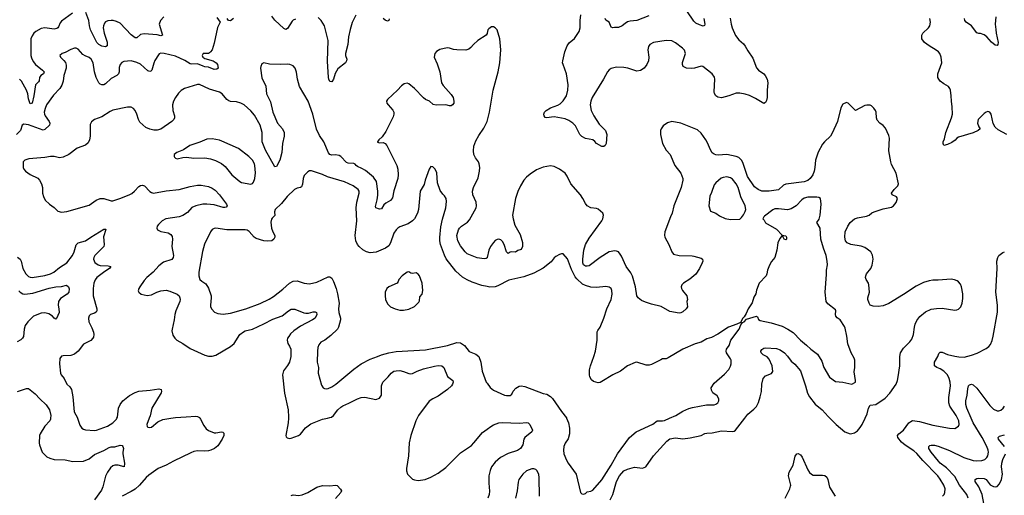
# Model space of a CAD drawing. Header units: inches. Extents: x 1771504 to 1971212, y 471788 to 643615.
# Tile 177 of 256: x 1814915 to 1825628, y 579159 to 584339. Entities that reach past the tile are written whole.
import ezdxf

# ---------------------------------------------------------------- set-up
doc = ezdxf.new("R2010")
doc.units = ezdxf.units.IN
doc.header["$MEASUREMENT"] = 0
for name, color, linetype in [('B8517', 7, 'Continuous'), ('B8518', 7, 'Continuous'), ('B8527', 7, 'Continuous'), ('B8528', 7, 'Continuous')]:
    doc.layers.add(name, color=color, linetype=linetype)

msp = doc.modelspace()

# ---------------------------------------------------------------- linework, layer by layer
at = {"layer": 'B8517', "color": 5}
for points, elevation in [([(1815251, 580000), (1815251, 579990), (1815244, 579970), (1815188, 579912), (1815138, 579830), (1815132, 579810), (1815129, 579729), (1815130, 579710), (1815159, 579630), (1815210, 579579), (1815243, 579563), (1815290, 579549), (1815410, 579547), (1815494, 579526), (1815610, 579533), (1815670, 579557), (1815730, 579603), (1815831, 579649), (1815890, 579681), (1815910, 579687), (1815952, 579688), (1816010, 579707), (1816030, 579701), (1816037, 579690), (1816045, 579670), (1816036, 579630), (1816037, 579610), (1816056, 579510), (1816051, 579469), (1815988, 579488), (1815950, 579488), (1815930, 579482), (1815902, 579458), (1815870, 579410), (1815850, 579367), (1815821, 579250), (1815805, 579215), (1815730, 579110)], 560), ([(1815545, 580000), (1815570, 579923), (1815590, 579890), (1815610, 579878), (1815630, 579872), (1815730, 579865), (1815751, 579869), (1815870, 579912), (1815929, 579950), (1815970, 579990), (1815974, 580000)], 580), ([(1816875, 580000), (1816883, 579990), (1816918, 579918), (1816945, 579885), (1816970, 579866), (1817030, 579839), (1817050, 579838), (1817111, 579851), (1817127, 579847), (1817136, 579836), (1817138, 579810), (1817118, 579770), (1817070, 579698), (1817035, 579670), (1816995, 579650), (1816970, 579644), (1816930, 579639), (1816850, 579643), (1816810, 579636), (1816777, 579623), (1816589, 579531), (1816510, 579487), (1816423, 579450), (1816321, 579379), (1816290, 579353), (1816218, 579270), (1816172, 579228), (1816130, 579201), (1816030, 579151)], 580), ([(1816324, 580000), (1816298, 579930), (1816302, 579910), (1816310, 579903), (1816330, 579897), (1816350, 579903), (1816419, 579961), (1816474, 579986), (1816558, 580000)], 580), ([(1817840, 580000), (1817836, 579950), (1817811, 579811), (1817815, 579795), (1817825, 579785), (1817850, 579779), (1817870, 579780), (1817950, 579810), (1817970, 579826), (1818026, 579894), (1818082, 579938), (1818210, 579989), (1818266, 580000)], 620), ([(1819240, 580000), (1819225, 579970), (1819170, 579810), (1819152, 579730), (1819146, 579590), (1819124, 579450), (1819125, 579425), (1819136, 579390), (1819151, 579370), (1819190, 579337), (1819210, 579327), (1819250, 579322), (1819327, 579333), (1819390, 579356), (1819470, 579400), (1819550, 579461), (1819710, 579622), (1819830, 579703), (1819858, 579730), (1819950, 579842), (1820000, 579879)], 620), ([(1817870, 579158), (1817890, 579164), (1817950, 579159), (1817990, 579163), (1818050, 579190), (1818150, 579249), (1818210, 579266), (1818290, 579264), (1818351, 579271), (1818370, 579265), (1818407, 579227), (1818416, 579210), (1818411, 579190), (1818350, 579124)], 580)]:
    msp.add_lwpolyline(points, dxfattribs=dict(at, elevation=elevation))
at = {"layer": 'B8518', "color": 5}
for points, elevation in [([(1817061, 584361), (1817095, 584310), (1817067, 584253), (1817030, 584083), (1817008, 584010), (1816993, 583987), (1816981, 583979), (1816970, 583972), (1816910, 583971), (1816901, 583950), (1816909, 583930), (1816930, 583917), (1817019, 583890), (1817053, 583870), (1817066, 583850), (1817076, 583810), (1817062, 583798), (1817030, 583795), (1816970, 583822), (1816930, 583825), (1816910, 583832), (1816850, 583859), (1816790, 583854), (1816770, 583857), (1816713, 583893), (1816610, 583940), (1816488, 583972), (1816450, 583974), (1816433, 583967), (1816424, 583956), (1816387, 583893), (1816374, 583866), (1816353, 583790), (1816341, 583779), (1816330, 583773), (1816310, 583781), (1816230, 583853), (1816190, 583874), (1816130, 583889), (1816050, 583882), (1816027, 583873), (1816007, 583850), (1815996, 583816), (1815996, 583770), (1815990, 583750), (1815981, 583739), (1815971, 583729), (1815910, 583697), (1815850, 583640), (1815830, 583630), (1815810, 583629), (1815790, 583636), (1815777, 583650), (1815748, 583710), (1815730, 583770), (1815714, 583870), (1815693, 583910), (1815670, 583928), (1815626, 583946), (1815601, 583961), (1815550, 584018), (1815530, 584029), (1815510, 584029), (1815470, 584014), (1815410, 583981), (1815378, 583970), (1815352, 583950), (1815361, 583930), (1815395, 583895), (1815412, 583872), (1815422, 583842), (1815421, 583810), (1815395, 583730), (1815389, 583670), (1815375, 583625), (1815351, 583590), (1815283, 583517), (1815208, 583412), (1815191, 583370), (1815182, 583330), (1815184, 583310), (1815192, 583290), (1815235, 583230), (1815244, 583210), (1815241, 583190), (1815190, 583141), (1815170, 583134), (1815010, 583195), (1814961, 583199), (1814944, 583190), (1814923, 583130), (1814881, 583090)], 580), ([(1815490, 584411), (1815370, 584322), (1815357, 584303), (1815339, 584261), (1815331, 584249), (1815319, 584241), (1815290, 584235), (1815190, 584248), (1815150, 584242), (1815090, 584209), (1815069, 584191), (1815050, 584164), (1815038, 584130), (1815036, 584104), (1815038, 583950), (1815043, 583923), (1815062, 583882), (1815087, 583850), (1815162, 583790), (1815180, 583770), (1815175, 583750), (1815145, 583730), (1815130, 583710), (1815127, 583673), (1815120, 583660), (1815089, 583630), (1815070, 583509), (1815050, 583430), (1815030, 583423), (1815010, 583476), (1815003, 583530), (1814990, 583570), (1814934, 583670), (1814915, 583690)], 560), ([(1816485, 584370), (1816449, 584331), (1816433, 584290), (1816470, 584169), (1816450, 584164), (1816412, 584172), (1816270, 584184), (1816230, 584176), (1816190, 584142), (1816170, 584140), (1816130, 584173), (1816010, 584299), (1815970, 584318), (1815932, 584328), (1815909, 584331), (1815874, 584326), (1815850, 584314), (1815839, 584301), (1815827, 584273), (1815825, 584250), (1815834, 584190), (1815868, 584092), (1815866, 584054), (1815850, 584043), (1815810, 584050), (1815775, 584070), (1815754, 584090), (1815687, 584227), (1815674, 584270), (1815668, 584330), (1815636, 584416)], 560), ([(1817915, 584345), (1817890, 584332), (1817879, 584321), (1817830, 584242), (1817810, 584232), (1817790, 584242), (1817692, 584332), (1817657, 584377)], 580), ([(1818572, 584388), (1818534, 584306), (1818510, 584230), (1818494, 584150), (1818485, 584070), (1818461, 583970), (1818461, 583950), (1818474, 583910), (1818472, 583890), (1818460, 583870), (1818375, 583805), (1818347, 583753), (1818330, 583689), (1818310, 583660), (1818290, 583664), (1818279, 583690), (1818276, 583710), (1818266, 583886), (1818270, 584110), (1818230, 584270), (1818196, 584330), (1818163, 584363)], 580), ([(1817241, 584350), (1817210, 584327), (1817186, 584330), (1817174, 584350)], 580), ([(1818934, 584346), (1818930, 584329), (1818916, 584324), (1818890, 584332), (1818870, 584352)], 580), ([(1820000, 584189), (1819990, 584169), (1819899, 584110), (1819854, 584070), (1819825, 584035), (1819802, 584018), (1819770, 584008), (1819670, 584010), (1819634, 584014), (1819591, 584029), (1819568, 584032), (1819486, 584014), (1819450, 583993), (1819431, 583970), (1819424, 583930), (1819458, 583858), (1819487, 583770), (1819506, 583650), (1819522, 583622), (1819610, 583522), (1819630, 583490), (1819640, 583450), (1819638, 583430), (1819626, 583410), (1819610, 583401), (1819590, 583400), (1819550, 583410), (1819448, 583408), (1819414, 583414), (1819375, 583450), (1819330, 583471), (1819310, 583487), (1819210, 583590), (1819150, 583639), (1819130, 583649), (1819100, 583640), (1819070, 583617), (1819027, 583570), (1818918, 583470), (1818905, 583450), (1818911, 583430), (1818924, 583410), (1818975, 583355), (1818986, 583330), (1818987, 583310), (1818978, 583282), (1818900, 583120), (1818858, 583062), (1818824, 583030), (1818809, 583009), (1818810, 583005), (1818830, 582999), (1818870, 583002), (1818890, 582991), (1818910, 582967), (1819020, 582750), (1819030, 582710), (1819034, 582650), (1819030, 582609), (1818986, 582474), (1818970, 582399), (1818950, 582370), (1818899, 582341), (1818878, 582322), (1818850, 582279), (1818830, 582277), (1818790, 582289), (1818785, 582305), (1818804, 582376), (1818812, 582428), (1818812, 582470), (1818796, 582576), (1818765, 582625), (1818676, 582696), (1818639, 582719), (1818590, 582741), (1818576, 582750), (1818566, 582766), (1818551, 582771), (1818490, 582776), (1818470, 582783), (1818410, 582847), (1818390, 582859), (1818350, 582867), (1818310, 582864), (1818290, 582872), (1818275, 582890), (1818226, 583010), (1818178, 583078), (1818145, 583145), (1818106, 583310), (1818053, 583450), (1817961, 583610), (1817937, 583690), (1817926, 583766), (1817912, 583810), (1817890, 583835), (1817855, 583850), (1817834, 583854), (1817750, 583850), (1817635, 583855), (1817570, 583869), (1817550, 583858), (1817539, 583830), (1817537, 583810), (1817550, 583705), (1817594, 583614), (1817602, 583530), (1817643, 583443), (1817668, 583330), (1817722, 583210), (1817775, 583150), (1817794, 583110), (1817794, 583070), (1817776, 582990), (1817767, 582893), (1817745, 582810), (1817710, 582738), (1817690, 582735), (1817590, 582916), (1817555, 583010), (1817553, 583110), (1817530, 583190), (1817470, 583298), (1817430, 583346), (1817356, 583410), (1817322, 583430), (1817275, 583445), (1817210, 583448), (1817190, 583454), (1817170, 583470), (1817120, 583530), (1817090, 583550), (1816982, 583582), (1816870, 583633), (1816850, 583633), (1816710, 583590), (1816673, 583567), (1816642, 583538), (1816609, 583490), (1816589, 583450), (1816577, 583410), (1816580, 583350), (1816601, 583290), (1816601, 583270), (1816593, 583250), (1816572, 583228), (1816452, 583148), (1816410, 583134), (1816376, 583136), (1816330, 583145), (1816286, 583166), (1816224, 583224), (1816209, 583250), (1816190, 583311), (1816170, 583348), (1816152, 583372), (1816130, 583385), (1816090, 583385), (1815930, 583355), (1815900, 583340), (1815810, 583280), (1815728, 583250), (1815695, 583225), (1815683, 583197), (1815681, 583179), (1815681, 583070), (1815675, 583030), (1815661, 582999), (1815630, 582972), (1815539, 582941), (1815450, 582871), (1815390, 582840), (1815350, 582835), (1815290, 582847), (1815250, 582849), (1815190, 582839), (1815016, 582824), (1814971, 582810), (1814953, 582790), (1814952, 582730), (1814960, 582710), (1814979, 582690), (1815031, 582651), (1815111, 582611), (1815130, 582590), (1815154, 582550), (1815162, 582510), (1815162, 582450), (1815173, 582413), (1815194, 582374), (1815241, 582330), (1815292, 582292), (1815330, 582253), (1815370, 582241), (1815430, 582250), (1815670, 582318), (1815747, 582373), (1815790, 582390), (1815831, 582391), (1815910, 582367), (1815930, 582367), (1816006, 582390), (1816108, 582430), (1816135, 582445), (1816166, 582470), (1816210, 582522), (1816230, 582533), (1816250, 582536), (1816274, 582530), (1816330, 582468), (1816350, 582455), (1816370, 582449), (1816510, 582475), (1816650, 582489), (1816770, 582521), (1816850, 582535), (1816890, 582538), (1816970, 582521), (1817010, 582504), (1817041, 582481), (1817090, 582430), (1817164, 582330), (1817171, 582310), (1817163, 582297), (1817148, 582292), (1817130, 582295), (1817030, 582323), (1816950, 582331), (1816909, 582329), (1816830, 582312), (1816790, 582294), (1816742, 582238), (1816690, 582205), (1816650, 582191), (1816507, 582170), (1816466, 582150), (1816424, 582110), (1816411, 582090), (1816408, 582070), (1816416, 582050), (1816450, 582033), (1816530, 582017), (1816559, 581999), (1816576, 581976), (1816579, 581950), (1816570, 581870), (1816589, 581771), (1816585, 581750), (1816570, 581728), (1816481, 581699), (1816430, 581660), (1816369, 581591), (1816299, 581530), (1816270, 581497), (1816222, 581430), (1816211, 581410), (1816205, 581385), (1816211, 581370), (1816238, 581350), (1816304, 581336), (1816350, 581344), (1816409, 581371), (1816450, 581385), (1816510, 581394), (1816550, 581384), (1816630, 581350), (1816650, 581330), (1816658, 581310), (1816660, 581290), (1816656, 581270), (1816614, 581170), (1816603, 581130), (1816595, 581070), (1816573, 580970), (1816572, 580950), (1816583, 580903), (1816603, 580870), (1816624, 580850), (1816690, 580814), (1816770, 580758), (1816930, 580685), (1816970, 580674), (1817010, 580673), (1817050, 580684), (1817210, 580780), (1817250, 580812), (1817311, 580909), (1817350, 580941), (1817370, 580950), (1817450, 580970), (1817570, 581025), (1817670, 581079), (1817770, 581113), (1817841, 581170), (1817870, 581185), (1817910, 581185), (1818006, 581146), (1818030, 581142), (1818057, 581143), (1818110, 581158), (1818130, 581159), (1818145, 581150), (1818147, 581130), (1818130, 581090), (1818101, 581070), (1817970, 581003), (1817899, 580950), (1817863, 580917), (1817843, 580890), (1817830, 580870), (1817825, 580850), (1817832, 580812), (1817850, 580784), (1817864, 580750), (1817865, 580670), (1817851, 580609), (1817830, 580574), (1817784, 580516), (1817776, 580470), (1817796, 580270), (1817837, 580090), (1817841, 580010), (1817840, 580000)], 620), ([(1820000, 581747), (1819990, 581737), (1819970, 581733), (1819894, 581746), (1819785, 581790), (1819761, 581810), (1819710, 581875), (1819681, 581930), (1819670, 581990), (1819691, 582050), (1819702, 582070), (1819721, 582090), (1819786, 582134), (1819810, 582160), (1819880, 582290), (1819887, 582310), (1819882, 582350), (1819846, 582430), (1819843, 582470), (1819852, 582510), (1819903, 582617), (1819919, 582690), (1819922, 582730), (1819914, 582770), (1819906, 582790), (1819873, 582833), (1819858, 582870), (1819852, 582910), (1819858, 582962), (1819879, 583021), (1819910, 583077), (1819964, 583156), (1820000, 583229)], 620), ([(1820000, 581432), (1819944, 581444), (1819839, 581479), (1819784, 581504), (1819734, 581534), (1819660, 581600), (1819556, 581736), (1819536, 581776), (1819494, 581890), (1819488, 581930), (1819488, 581968), (1819497, 582083), (1819515, 582165), (1819552, 582290), (1819560, 582360), (1819554, 582390), (1819539, 582419), (1819518, 582438), (1819490, 582478), (1819461, 582561), (1819452, 582670), (1819435, 582710), (1819410, 582737), (1819390, 582739), (1819369, 582711), (1819327, 582590), (1819316, 582544), (1819274, 582470), (1819256, 582270), (1819243, 582230), (1819210, 582170), (1819190, 582148), (1819143, 582117), (1819050, 582082), (1819030, 582070), (1819010, 582050), (1818987, 582013), (1818950, 581910), (1818930, 581876), (1818896, 581850), (1818794, 581806), (1818730, 581801), (1818690, 581811), (1818650, 581831), (1818607, 581867), (1818592, 581890), (1818573, 581930), (1818565, 581990), (1818582, 582150), (1818576, 582290), (1818583, 582350), (1818609, 582450), (1818609, 582470), (1818598, 582490), (1818545, 582530), (1818450, 582572), (1818266, 582626), (1818210, 582654), (1818090, 582692), (1818070, 582692), (1818050, 582683), (1818010, 582643), (1817999, 582610), (1817993, 582547), (1817981, 582519), (1817970, 582510), (1817936, 582504), (1817906, 582490), (1817826, 582414), (1817762, 582338), (1817694, 582270), (1817686, 582246), (1817690, 582206), (1817661, 582179), (1817654, 582166), (1817648, 582132), (1817654, 582070), (1817668, 582028), (1817691, 581990), (1817691, 581970), (1817681, 581950), (1817658, 581930), (1817613, 581927), (1817570, 581932), (1817490, 581955), (1817466, 581970), (1817412, 582032), (1817390, 582045), (1817370, 582050), (1817170, 582050), (1817050, 582067), (1817030, 582064), (1817010, 582053), (1816991, 582030), (1816927, 581893), (1816904, 581816), (1816864, 581590), (1816863, 581550), (1816876, 581510), (1816897, 581490), (1816942, 581462), (1816970, 581416), (1816998, 581330), (1817000, 581310), (1816990, 581230), (1816993, 581213), (1817005, 581185), (1817035, 581155), (1817070, 581139), (1817130, 581131), (1817210, 581142), (1817374, 581190), (1817533, 581247), (1817630, 581295), (1817675, 581325), (1817777, 581403), (1817850, 581470), (1817890, 581490), (1817934, 581494), (1818010, 581470), (1818070, 581462), (1818150, 581482), (1818270, 581539), (1818290, 581537), (1818310, 581523), (1818330, 581486), (1818359, 581410), (1818374, 581354), (1818393, 581250), (1818385, 581190), (1818386, 581150), (1818406, 581090), (1818406, 581070), (1818384, 580990), (1818372, 580968), (1818302, 580898), (1818234, 580850), (1818190, 580826), (1818170, 580797), (1818160, 580770), (1818155, 580730), (1818153, 580610), (1818167, 580550), (1818164, 580490), (1818198, 580358), (1818216, 580330), (1818230, 580321), (1818250, 580319), (1818270, 580323), (1818310, 580340), (1818355, 580370), (1818550, 580533), (1818630, 580590), (1818730, 580642), (1818810, 580670), (1818850, 580690), (1818930, 580712), (1819010, 580724), (1819330, 580743), (1819570, 580789), (1819670, 580824), (1819710, 580819), (1819753, 580790), (1819804, 580724), (1819877, 580697), (1819911, 580671), (1819934, 580610), (1819948, 580510), (1819990, 580392), (1820000, 580379)], 640), ([(1814890, 581753), (1814920, 581730), (1814932, 581710), (1814951, 581630), (1814984, 581570), (1815010, 581543), (1815030, 581533), (1815050, 581530), (1815190, 581552), (1815250, 581570), (1815286, 581590), (1815350, 581640), (1815430, 581691), (1815491, 581770), (1815509, 581810), (1815530, 581888), (1815550, 581910), (1815630, 581931), (1815690, 581972), (1815830, 582056), (1815850, 582057), (1815854, 582054), (1815827, 581973), (1815835, 581890), (1815830, 581870), (1815734, 581770), (1815722, 581750), (1815720, 581730), (1815734, 581694), (1815768, 581668), (1815790, 581662), (1815878, 581658), (1815906, 581650), (1815893, 581630), (1815843, 581597), (1815755, 581530), (1815736, 581504), (1815722, 581470), (1815716, 581410), (1815716, 581330), (1815753, 581190), (1815754, 581170), (1815747, 581153), (1815730, 581141), (1815685, 581130), (1815670, 581112), (1815664, 581090), (1815669, 581050), (1815702, 580982), (1815717, 580937), (1815721, 580910), (1815717, 580883), (1815711, 580869), (1815690, 580845), (1815610, 580805), (1815552, 580730), (1815510, 580697), (1815470, 580682), (1815390, 580680), (1815370, 580675), (1815352, 580648), (1815347, 580590), (1815358, 580490), (1815367, 580470), (1815398, 580430), (1815429, 580370), (1815460, 580340), (1815479, 580310), (1815495, 580230), (1815509, 580070), (1815544, 580004), (1815545, 580000)], 580), ([(1814907, 581387), (1814921, 581370), (1814950, 581353), (1814970, 581350), (1815058, 581362), (1815235, 581415), (1815308, 581428), (1815370, 581433), (1815426, 581446), (1815446, 581430), (1815454, 581406), (1815450, 581370), (1815431, 581350), (1815358, 581302), (1815339, 581270), (1815335, 581230), (1815342, 581190), (1815344, 581150), (1815317, 581083), (1815310, 581077), (1815290, 581089), (1815271, 581111), (1815234, 581134), (1815190, 581147), (1815150, 581141), (1815064, 581110), (1815003, 581050), (1814976, 581010), (1814965, 580970), (1814956, 580890), (1814945, 580870), (1814928, 580852), (1814888, 580830)], 560), ([(1818266, 580000), (1818290, 580005), (1818308, 580012), (1818330, 580030), (1818375, 580090), (1818410, 580121), (1818430, 580135), (1818498, 580162), (1818589, 580211), (1818630, 580223), (1818670, 580227), (1818790, 580204), (1818830, 580219), (1818850, 580251), (1818853, 580350), (1818865, 580390), (1818925, 580450), (1818957, 580490), (1818985, 580510), (1819010, 580516), (1819050, 580517), (1819090, 580509), (1819150, 580485), (1819170, 580482), (1819190, 580486), (1819240, 580510), (1819310, 580535), (1819430, 580566), (1819470, 580572), (1819509, 580569), (1819530, 580552), (1819570, 580453), (1819628, 580410), (1819632, 580390), (1819626, 580370), (1819612, 580350), (1819570, 580310), (1819470, 580239), (1819409, 580211), (1819370, 580185), (1819255, 580030), (1819240, 580000)], 620), ([(1814890, 580291), (1814990, 580323), (1815010, 580323), (1815085, 580265), (1815133, 580210), (1815205, 580145), (1815240, 580090), (1815253, 580030), (1815251, 580000)], 560), ([(1815974, 580000), (1815979, 580010), (1815992, 580110), (1816007, 580150), (1816039, 580190), (1816110, 580245), (1816170, 580279), (1816210, 580292), (1816336, 580304), (1816430, 580320), (1816456, 580310), (1816459, 580290), (1816454, 580274), (1816352, 580110), (1816334, 580026), (1816324, 580000)], 580), ([(1816558, 580000), (1816610, 580008), (1816727, 580013), (1816830, 580023), (1816850, 580019), (1816870, 580006), (1816875, 580000)], 580)]:
    msp.add_lwpolyline(points, dxfattribs=dict(at, elevation=elevation))
for points, elevation in [([(1817010, 583041), (1816950, 583039), (1816874, 583006), (1816766, 582970), (1816699, 582921), (1816626, 582894), (1816596, 582870), (1816596, 582850), (1816601, 582841), (1816612, 582830), (1816630, 582823), (1816690, 582837), (1816730, 582841), (1816810, 582830), (1816930, 582833), (1816990, 582824), (1817045, 582805), (1817110, 582773), (1817150, 582739), (1817224, 582650), (1817310, 582576), (1817330, 582566), (1817430, 582548), (1817450, 582556), (1817460, 582570), (1817473, 582610), (1817481, 582670), (1817474, 582750), (1817470, 582770), (1817450, 582810), (1817409, 582850), (1817296, 582936), (1817116, 583016), (1817090, 583025)], 640), ([(1819150, 581592), (1819130, 581589), (1819076, 581550), (1819039, 581510), (1819033, 581487), (1819021, 581470), (1818931, 581430), (1818911, 581410), (1818891, 581370), (1818891, 581330), (1818894, 581290), (1818906, 581266), (1818921, 581241), (1818951, 581211), (1819002, 581190), (1819050, 581177), (1819090, 581177), (1819150, 581187), (1819210, 581216), (1819257, 581263), (1819264, 581276), (1819270, 581322), (1819294, 581350), (1819303, 581390), (1819293, 581470), (1819265, 581550), (1819250, 581569), (1819230, 581581), (1819190, 581573), (1819170, 581577)], 660)]:
    msp.add_lwpolyline(points, close=True, dxfattribs=dict(at, elevation=elevation))
at = {"layer": 'B8527', "color": 5}
for points, elevation in [([(1820865, 580000), (1820887, 579950), (1820898, 579890), (1820897, 579830), (1820884, 579776), (1820850, 579726), (1820836, 579690), (1820832, 579650), (1820836, 579610), (1820863, 579543), (1820882, 579510), (1820971, 579390), (1821017, 579190), (1821030, 579175), (1821050, 579171), (1821070, 579178), (1821090, 579198), (1821130, 579206), (1821150, 579217), (1821250, 579328), (1821350, 579487), (1821418, 579610), (1821550, 579789), (1821621, 579850), (1821805, 579935), (1821850, 579969), (1821910, 579970), (1821930, 579975), (1821986, 580000)], 640), ([(1821340, 579110), (1821368, 579170), (1821407, 579310), (1821440, 579370), (1821490, 579426), (1821530, 579445), (1821605, 579465), (1821690, 579456), (1821728, 579470), (1821812, 579590), (1821956, 579750), (1821990, 579774), (1822050, 579784), (1822130, 579776), (1822210, 579784), (1822328, 579812), (1822368, 579832), (1822390, 579837), (1822450, 579841), (1822550, 579860), (1822670, 579853), (1822690, 579859), (1822705, 579870), (1822805, 580000)], 620), ([(1823728, 580000), (1823797, 579930), (1823894, 579850), (1823950, 579830), (1823970, 579831), (1823999, 579841), (1824030, 579863), (1824061, 579899), (1824080, 579930), (1824113, 580000)], 620), ([(1824955, 579150), (1824973, 579170), (1824981, 579190), (1824983, 579230), (1824971, 579270), (1824930, 579336), (1824903, 579370), (1824740, 579540), (1824676, 579616), (1824643, 579643), (1824550, 579704), (1824510, 579739), (1824468, 579790), (1824467, 579810), (1824482, 579830), (1824532, 579868), (1824590, 579949), (1824610, 579965), (1824630, 579973), (1824705, 579965), (1824850, 579923), (1825030, 579890), (1825090, 579888), (1825130, 579911), (1825138, 579930), (1825134, 579970), (1825119, 580000)], 580), ([(1825234, 579130), (1825221, 579170), (1825141, 579270), (1825090, 579366), (1824999, 579459), (1824930, 579510), (1824912, 579530), (1824832, 579630), (1824808, 579670), (1824805, 579690), (1824818, 579702), (1824833, 579707), (1824870, 579705), (1824910, 579695), (1825030, 579647), (1825188, 579570), (1825290, 579540), (1825330, 579534), (1825382, 579538), (1825415, 579550), (1825437, 579570), (1825449, 579591), (1825455, 579630), (1825453, 579650), (1825439, 579690), (1825386, 579790), (1825289, 579950), (1825267, 580000)], 560), ([(1820000, 579879), (1820041, 579910), (1820072, 579928), (1820130, 579949), (1820170, 579953), (1820350, 579944), (1820432, 579952), (1820448, 579948), (1820467, 579930), (1820494, 579870), (1820487, 579850), (1820412, 579788), (1820402, 579770), (1820389, 579710), (1820364, 579670), (1820330, 579646), (1820230, 579615), (1820147, 579570), (1820090, 579522), (1820050, 579471), (1820034, 579430), (1820021, 579370), (1820019, 579290), (1820026, 579206), (1820023, 579170), (1820010, 579130)], 620), ([(1825630, 579690), (1825566, 579770), (1825561, 579790), (1825576, 579804), (1825630, 579818)], 540), ([(1823243, 579130), (1823293, 579230), (1823302, 579258), (1823304, 579270), (1823280, 579370), (1823287, 579410), (1823331, 579489), (1823353, 579587), (1823370, 579610), (1823385, 579615), (1823410, 579602), (1823430, 579576), (1823490, 579437), (1823510, 579407), (1823530, 579389), (1823550, 579380), (1823650, 579380), (1823674, 579374), (1823696, 579356), (1823707, 579330), (1823727, 579247), (1823789, 579150)], 580), ([(1825404, 579070), (1825386, 579170), (1825350, 579250), (1825311, 579310), (1825310, 579330), (1825330, 579341), (1825350, 579345), (1825410, 579343), (1825431, 579331), (1825474, 579274), (1825510, 579254), (1825530, 579251), (1825550, 579257), (1825577, 579283), (1825596, 579330), (1825607, 579390), (1825599, 579470), (1825600, 579510), (1825610, 579550), (1825640, 579610)], 540), ([(1820570, 579150), (1820568, 579348), (1820562, 579390), (1820541, 579430), (1820530, 579441), (1820510, 579449), (1820486, 579446), (1820430, 579427), (1820391, 579390), (1820346, 579330), (1820337, 579303), (1820326, 579210), (1820308, 579130)], 640)]:
    msp.add_lwpolyline(points, dxfattribs=dict(at, elevation=elevation))
at = {"layer": 'B8528', "color": 5}
for points, elevation in [([(1822646, 584354), (1822655, 584290), (1822667, 584250), (1822705, 584165), (1822738, 584118), (1822790, 584075), (1822810, 584050), (1822838, 583998), (1822890, 583918), (1822933, 583813), (1822952, 583790), (1823010, 583750), (1823027, 583730), (1823047, 583690), (1823054, 583650), (1823046, 583570), (1823048, 583490), (1823041, 583459), (1823030, 583435), (1823010, 583424), (1822922, 583482), (1822854, 583514), (1822810, 583528), (1822750, 583540), (1822710, 583539), (1822630, 583511), (1822550, 583489), (1822510, 583495), (1822490, 583510), (1822475, 583535), (1822472, 583552), (1822478, 583690), (1822473, 583713), (1822450, 583750), (1822348, 583828), (1822330, 583831), (1822256, 583810), (1822227, 583807), (1822170, 583812), (1822135, 583830), (1822126, 583850), (1822126, 583874), (1822159, 583970), (1822147, 584007), (1822125, 584030), (1822050, 584088), (1822010, 584107), (1821950, 584110), (1821810, 584089), (1821771, 584070), (1821755, 584045), (1821751, 584010), (1821759, 583930), (1821755, 583890), (1821739, 583850), (1821709, 583811), (1821670, 583785), (1821630, 583779), (1821532, 583812), (1821490, 583818), (1821410, 583821), (1821350, 583808), (1821328, 583792), (1821310, 583772), (1821268, 583690), (1821145, 583490), (1821128, 583450), (1821122, 583410), (1821133, 583350), (1821162, 583290), (1821221, 583201), (1821290, 583130), (1821304, 583090), (1821296, 582990), (1821284, 582970), (1821270, 582959), (1821250, 582958), (1821190, 582989), (1821172, 583012), (1821150, 583030), (1821070, 583046), (1821030, 583067), (1821010, 583087), (1820961, 583181), (1820932, 583212), (1820890, 583242), (1820850, 583260), (1820730, 583282), (1820646, 583270), (1820634, 583274), (1820622, 583290), (1820617, 583310), (1820627, 583330), (1820645, 583350), (1820690, 583378), (1820770, 583407), (1820797, 583423), (1820830, 583455), (1820865, 583510), (1820879, 583570), (1820882, 583630), (1820866, 583750), (1820827, 583850), (1820822, 583870), (1820823, 583890), (1820846, 583990), (1820870, 584052), (1820894, 584086), (1820950, 584133), (1821002, 584210), (1821012, 584250), (1821013, 584330), (1821019, 584390)], 580), ([(1821760, 584380), (1821630, 584331), (1821558, 584322), (1821530, 584314), (1821502, 584298), (1821470, 584272), (1821430, 584255), (1821386, 584254), (1821370, 584249), (1821350, 584258), (1821328, 584310), (1821294, 584334), (1821284, 584350)], 560), ([(1822357, 584350), (1822370, 584290), (1822366, 584274), (1822350, 584269), (1822310, 584282), (1822270, 584301), (1822250, 584322), (1822174, 584434)], 560), ([(1825536, 584370), (1825530, 584290), (1825534, 584230), (1825538, 584190), (1825561, 584090), (1825558, 584070), (1825550, 584058), (1825530, 584062), (1825490, 584093), (1825439, 584150), (1825410, 584174), (1825370, 584189), (1825350, 584189), (1825330, 584197), (1825270, 584273), (1825213, 584313), (1825199, 584330), (1825193, 584353)], 560), ([(1820000, 583229), (1820000, 583230), (1820028, 583330), (1820065, 583570), (1820120, 583770), (1820140, 583870), (1820149, 584010), (1820138, 584130), (1820110, 584228), (1820090, 584249), (1820070, 584259), (1820050, 584262), (1820020, 584240), (1820010, 584228), (1820000, 584190), (1820000, 584189)], 620), ([(1825656, 583090), (1825560, 583140), (1825527, 583167), (1825508, 583208), (1825484, 583310), (1825470, 583333), (1825450, 583338), (1825430, 583332), (1825410, 583316), (1825345, 583250), (1825335, 583210), (1825350, 583172), (1825365, 583150), (1825345, 583130), (1825290, 583106), (1825130, 583061), (1825111, 583049), (1825093, 583027), (1825058, 583002), (1825010, 582978), (1824970, 582969), (1824961, 582990), (1824964, 583010), (1824978, 583042), (1824993, 583110), (1825054, 583270), (1825064, 583310), (1825062, 583390), (1825052, 583450), (1825051, 583511), (1825041, 583570), (1825034, 583590), (1825020, 583610), (1824970, 583640), (1824931, 583670), (1824914, 583690), (1824905, 583710), (1824906, 583750), (1824947, 583870), (1824941, 583930), (1824927, 583970), (1824913, 583990), (1824888, 584008), (1824810, 584052), (1824758, 584090), (1824730, 584130), (1824729, 584170), (1824740, 584190), (1824804, 584250), (1824818, 584270), (1824825, 584310), (1824817, 584350)], 580), ([(1824113, 580000), (1824134, 580046), (1824152, 580108), (1824170, 580140), (1824230, 580150), (1824330, 580216), (1824382, 580270), (1824450, 580370), (1824467, 580410), (1824474, 580450), (1824490, 580570), (1824492, 580670), (1824499, 580710), (1824530, 580761), (1824601, 580830), (1824622, 580858), (1824640, 580910), (1824650, 580990), (1824658, 581022), (1824677, 581063), (1824710, 581108), (1824770, 581159), (1824833, 581187), (1824890, 581195), (1824950, 581197), (1825090, 581176), (1825110, 581178), (1825130, 581187), (1825154, 581210), (1825171, 581250), (1825178, 581302), (1825175, 581355), (1825161, 581430), (1825150, 581458), (1825130, 581484), (1825115, 581495), (1825086, 581506), (1825050, 581512), (1824910, 581501), (1824850, 581502), (1824810, 581496), (1824750, 581476), (1824670, 581438), (1824530, 581345), (1824371, 581249), (1824310, 581224), (1824257, 581217), (1824200, 581220), (1824170, 581229), (1824158, 581250), (1824144, 581290), (1824143, 581310), (1824162, 581370), (1824155, 581450), (1824151, 581471), (1824125, 581510), (1824119, 581530), (1824121, 581550), (1824130, 581570), (1824174, 581630), (1824190, 581665), (1824201, 581730), (1824195, 581775), (1824177, 581810), (1824110, 581857), (1824070, 581872), (1823957, 581890), (1823918, 581910), (1823901, 581930), (1823891, 581970), (1823895, 582030), (1823924, 582090), (1823950, 582130), (1823998, 582170), (1824030, 582182), (1824130, 582198), (1824158, 582210), (1824185, 582235), (1824212, 582248), (1824310, 582279), (1824402, 582298), (1824421, 582310), (1824452, 582348), (1824465, 582390), (1824456, 582410), (1824409, 582430), (1824401, 582450), (1824431, 582490), (1824470, 582530), (1824478, 582550), (1824450, 582669), (1824402, 582762), (1824392, 582792), (1824371, 582910), (1824377, 583050), (1824370, 583078), (1824337, 583157), (1824310, 583185), (1824274, 583210), (1824245, 583245), (1824237, 583270), (1824233, 583330), (1824225, 583350), (1824210, 583374), (1824182, 583402), (1824169, 583409), (1824131, 583409), (1824110, 583404), (1824010, 583348), (1823929, 583429), (1823910, 583438), (1823870, 583418), (1823850, 583378), (1823814, 583230), (1823756, 583104), (1823736, 583070), (1823670, 583007), (1823650, 582982), (1823604, 582896), (1823574, 582810), (1823568, 582730), (1823560, 582690), (1823543, 582650), (1823515, 582610), (1823490, 582589), (1823450, 582574), (1823250, 582547), (1823224, 582536), (1823170, 582484), (1823070, 582470), (1822989, 582471), (1822950, 582488), (1822910, 582519), (1822832, 582630), (1822784, 582784), (1822769, 582809), (1822738, 582838), (1822710, 582850), (1822610, 582871), (1822515, 582865), (1822490, 582868), (1822470, 582875), (1822450, 582890), (1822428, 582928), (1822403, 582990), (1822380, 583030), (1822330, 583103), (1822290, 583138), (1822110, 583212), (1822010, 583229), (1821963, 583217), (1821918, 583182), (1821894, 583150), (1821888, 583130), (1821888, 583090), (1821909, 582990), (1821950, 582919), (1821992, 582870), (1822043, 582750), (1822107, 582667), (1822131, 582610), (1822131, 582590), (1822113, 582510), (1822032, 582310), (1822015, 582230), (1821995, 582190), (1821935, 582030), (1821932, 581992), (1821936, 581970), (1821977, 581890), (1822009, 581810), (1822030, 581787), (1822090, 581770), (1822230, 581767), (1822250, 581763), (1822330, 581741), (1822343, 581730), (1822348, 581710), (1822342, 581690), (1822311, 581630), (1822271, 581569), (1822206, 581514), (1822137, 581470), (1822119, 581450), (1822113, 581430), (1822117, 581410), (1822128, 581390), (1822174, 581330), (1822181, 581290), (1822174, 581270), (1822182, 581210), (1822168, 581190), (1822130, 581158), (1822110, 581147), (1822090, 581144), (1821990, 581161), (1821895, 581215), (1821790, 581240), (1821724, 581264), (1821682, 581282), (1821643, 581310), (1821629, 581330), (1821616, 581430), (1821584, 581544), (1821563, 581583), (1821513, 581650), (1821463, 581763), (1821450, 581787), (1821430, 581810), (1821410, 581818), (1821390, 581820), (1821330, 581811), (1821230, 581750), (1821110, 581660), (1821090, 581654), (1821070, 581655), (1821050, 581670), (1821043, 581690), (1821042, 581730), (1821053, 581830), (1821070, 581890), (1821110, 581961), (1821250, 582150), (1821260, 582170), (1821268, 582210), (1821260, 582230), (1821210, 582277), (1821190, 582284), (1821129, 582290), (1821090, 582312), (1821070, 582337), (1821043, 582390), (1821016, 582430), (1820911, 582550), (1820870, 582636), (1820850, 582668), (1820790, 582711), (1820730, 582740), (1820690, 582746), (1820610, 582733), (1820538, 582702), (1820470, 582658), (1820430, 582624), (1820400, 582590), (1820364, 582530), (1820334, 582466), (1820308, 582390), (1820278, 582210), (1820283, 582170), (1820301, 582101), (1820359, 581999), (1820386, 581914), (1820386, 581870), (1820370, 581836), (1820336, 581824), (1820310, 581807), (1820268, 581812), (1820250, 581807), (1820230, 581793), (1820210, 581810), (1820188, 581890), (1820170, 581923), (1820150, 581942), (1820130, 581949), (1820110, 581944), (1820090, 581934), (1820070, 581914), (1820036, 581870), (1820019, 581830), (1820003, 581750), (1820000, 581747)], 620), ([(1821986, 580000), (1822054, 580030), (1822130, 580074), (1822197, 580103), (1822236, 580116), (1822386, 580146), (1822470, 580143), (1822490, 580151), (1822510, 580167), (1822522, 580190), (1822523, 580210), (1822502, 580242), (1822455, 580275), (1822443, 580303), (1822439, 580330), (1822470, 580379), (1822582, 580478), (1822630, 580530), (1822650, 580566), (1822655, 580590), (1822655, 580630), (1822650, 580645), (1822605, 580710), (1822601, 580730), (1822605, 580750), (1822634, 580790), (1822653, 580850), (1822744, 580970), (1822763, 581017), (1822780, 581040), (1822798, 581050), (1822824, 581076), (1822931, 581111), (1822942, 581102), (1822954, 581074), (1822970, 581064), (1823090, 581039), (1823210, 581000), (1823274, 580970), (1823332, 580932), (1823410, 580850), (1823476, 580796), (1823524, 580750), (1823595, 580695), (1823641, 580621), (1823664, 580550), (1823725, 580445), (1823790, 580398), (1823870, 580392), (1823970, 580369), (1824007, 580390), (1824010, 580410), (1823996, 580504), (1824002, 580550), (1824000, 580630), (1823993, 580653), (1823960, 580710), (1823924, 580810), (1823914, 580894), (1823898, 580978), (1823890, 580996), (1823841, 581070), (1823811, 581091), (1823795, 581110), (1823791, 581130), (1823796, 581170), (1823790, 581179), (1823706, 581246), (1823689, 581270), (1823679, 581370), (1823695, 581565), (1823693, 581610), (1823705, 581670), (1823702, 581710), (1823690, 581769), (1823661, 581850), (1823633, 581950), (1823624, 582070), (1823589, 582130), (1823612, 582168), (1823625, 582210), (1823635, 582330), (1823629, 582390), (1823610, 582403), (1823587, 582407), (1823490, 582405), (1823450, 582395), (1823424, 582376), (1823362, 582310), (1823310, 582278), (1823270, 582267), (1823170, 582280), (1823130, 582278), (1823110, 582269), (1823020, 582200), (1823012, 582190), (1823002, 582170), (1823015, 582155), (1823030, 582125), (1823150, 582056), (1823210, 581991), (1823250, 581986), (1823258, 581970), (1823258, 581950), (1823250, 581943), (1823234, 581950), (1823222, 581970), (1823222, 581982), (1823210, 581988), (1823184, 581956), (1823165, 581910), (1823153, 581830), (1823131, 581750), (1823095, 581705), (1823073, 581667), (1823051, 581610), (1823045, 581570), (1823037, 581550), (1822961, 581470), (1822933, 581393), (1822926, 581354), (1822903, 581317), (1822884, 581256), (1822841, 581190), (1822820, 581140), (1822797, 581103), (1822782, 581090), (1822758, 581042), (1822718, 581022), (1822626, 580990), (1822510, 580913), (1822441, 580879), (1822390, 580862), (1822330, 580827), (1822265, 580810), (1822130, 580749), (1821970, 580656), (1821950, 580647), (1821910, 580644), (1821890, 580636), (1821790, 580585), (1821763, 580577), (1821730, 580575), (1821631, 580609), (1821610, 580607), (1821530, 580568), (1821451, 580510), (1821370, 580473), (1821250, 580397), (1821230, 580387), (1821210, 580384), (1821157, 580397), (1821137, 580417), (1821118, 580450), (1821113, 580470), (1821113, 580527), (1821124, 580570), (1821163, 580670), (1821181, 580730), (1821198, 580850), (1821199, 580941), (1821205, 580955), (1821232, 580990), (1821272, 581090), (1821305, 581190), (1821351, 581290), (1821362, 581350), (1821357, 581390), (1821349, 581410), (1821330, 581426), (1821294, 581434), (1821190, 581424), (1821130, 581427), (1821070, 581443), (1821040, 581460), (1820977, 581517), (1820959, 581539), (1820918, 581618), (1820875, 581735), (1820830, 581789), (1820810, 581789), (1820790, 581782), (1820750, 581759), (1820730, 581744), (1820697, 581703), (1820610, 581632), (1820510, 581580), (1820400, 581540), (1820237, 581503), (1820119, 581441), (1820090, 581430), (1820030, 581425), (1820000, 581432)], 640), ([(1825119, 580000), (1825103, 580030), (1825035, 580130), (1825025, 580165), (1825026, 580226), (1825042, 580350), (1825038, 580390), (1825028, 580430), (1825009, 580470), (1824971, 580511), (1824930, 580537), (1824895, 580550), (1824870, 580569), (1824867, 580590), (1824870, 580610), (1824903, 580670), (1824915, 580705), (1824930, 580719), (1824950, 580717), (1825010, 580693), (1825090, 580673), (1825134, 580666), (1825190, 580665), (1825270, 580686), (1825331, 580709), (1825430, 580758), (1825459, 580781), (1825477, 580803), (1825495, 580845), (1825507, 580893), (1825552, 581152), (1825553, 581230), (1825534, 581370), (1825550, 581630), (1825545, 581710), (1825557, 581750), (1825569, 581771), (1825610, 581805), (1825630, 581812)], 580), ([(1822805, 580000), (1822837, 580043), (1822902, 580098), (1822930, 580128), (1822953, 580170), (1822972, 580230), (1822986, 580290), (1822989, 580371), (1823005, 580430), (1823030, 580461), (1823094, 580486), (1823110, 580507), (1823103, 580570), (1823070, 580642), (1823046, 580666), (1823003, 580690), (1822982, 580710), (1822979, 580730), (1822990, 580748), (1823010, 580760), (1823030, 580765), (1823150, 580757), (1823190, 580742), (1823237, 580710), (1823270, 580675), (1823310, 580620), (1823350, 580586), (1823410, 580516), (1823464, 580350), (1823485, 580270), (1823510, 580230), (1823570, 580152), (1823646, 580090), (1823710, 580018), (1823728, 580000)], 620), ([(1820000, 580379), (1820034, 580334), (1820070, 580306), (1820190, 580251), (1820210, 580246), (1820250, 580246), (1820270, 580262), (1820286, 580294), (1820313, 580327), (1820350, 580347), (1820371, 580351), (1820410, 580344), (1820610, 580267), (1820650, 580261), (1820690, 580236), (1820714, 580214), (1820810, 580071), (1820863, 580003), (1820865, 580000)], 640), ([(1825267, 580000), (1825219, 580110), (1825210, 580150), (1825210, 580190), (1825225, 580250), (1825230, 580318), (1825240, 580350), (1825250, 580364), (1825270, 580370), (1825290, 580362), (1825330, 580325), (1825470, 580139), (1825510, 580098), (1825550, 580080), (1825570, 580081), (1825590, 580088), (1825617, 580110), (1825630, 580130)], 560)]:
    msp.add_lwpolyline(points, dxfattribs=dict(at, elevation=elevation))
at = {"layer": 'B8528', "color": 5, "elevation": 640}
msp.add_lwpolyline([(1822610, 582626), (1822570, 582620), (1822549, 582611), (1822490, 582563), (1822470, 582539), (1822443, 582457), (1822423, 582417), (1822414, 582310), (1822430, 582252), (1822490, 582231), (1822530, 582204), (1822590, 582174), (1822650, 582162), (1822750, 582168), (1822770, 582183), (1822790, 582214), (1822810, 582249), (1822815, 582270), (1822807, 582310), (1822763, 582410), (1822731, 582510), (1822711, 582550), (1822670, 582601), (1822650, 582616)], close=True, dxfattribs=at)

doc.saveas('drawing.dxf')
